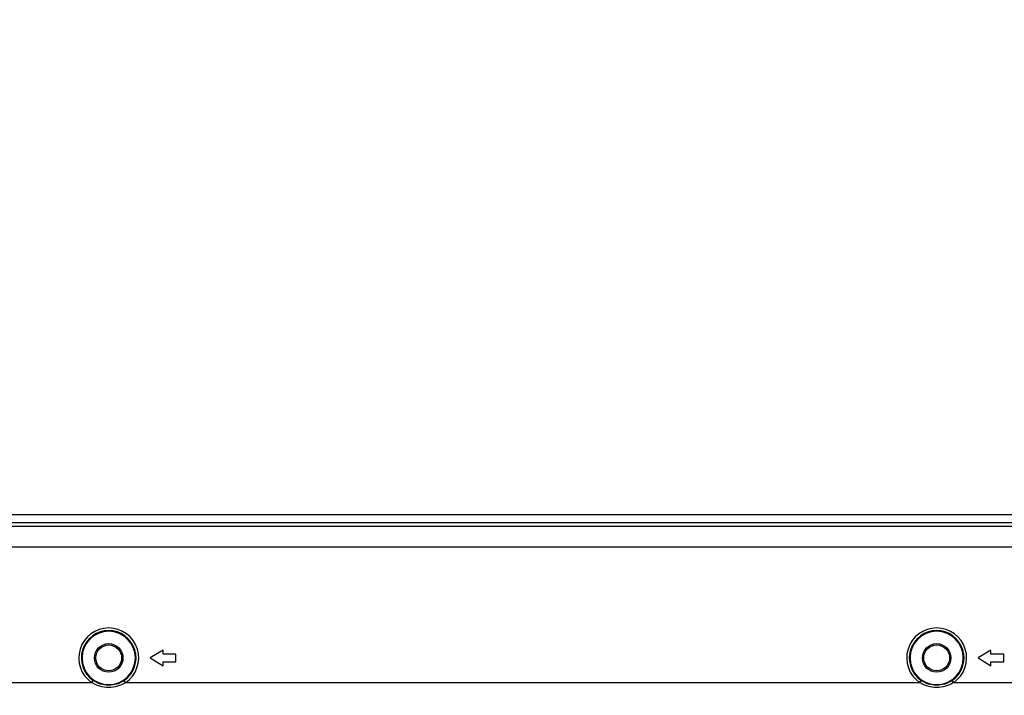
# Model space of a CAD drawing. Header units: millimetres. Extents: x -6054 to 364, y -1866 to 3094.
# Tile 191 of 256: x -3740 to -3550, y 912 to 1042. Entities that reach past the tile are written whole.
import ezdxf

# ---------------------------------------------------------------- set-up
doc = ezdxf.new("R2010")
doc.units = ezdxf.units.MM
doc.header["$LTSCALE"] = 65.395
doc.header["$PDSIZE"] = 0.05
doc.layers.get('0').update_dxf_attribs({"linetype": 'CONTINUOUS'})
doc.layers.get('Defpoints').update_dxf_attribs({"linetype": 'CONTINUOUS'})
doc.layers.add('DIM', color=3, linetype='CONTINUOUS')
doc.styles.get("Standard").update_dxf_attribs({"font": 'arial.ttf'})
doc.dimstyles.new('ISO-25', dxfattribs={"dimtxt": 2.5, "dimasz": 2.5, "dimexe": 1.25, "dimexo": 0.625, "dimtad": 1, "dimtxsty": 'STANDARD', "dimcen": 2.5, "dimadec": 0, "dimazin": 0, "dimtfac": 1, "dimtmove": 0, "dimatfit": 3, "dimfxl": 1, "dimarcsym": 0})

# ---------------------------------------------------------------- blocks, each defined once
blk = doc.blocks.new('*D1')
at = {"layer": 'Defpoints', "color": 0}
for p in [(-4193.17, 1042.07), (-3593.17, 683.03), (-3593.17, 628.17)]:
    blk.add_point(p, dxfattribs=at)
at = {"layer": 'DIM', "color": 3, "lineweight": -2}
for p, q in [((-4193.17, 1041.45), (-4193.17, 681.78)), ((-3593.17, 628.79), (-3593.17, 684.28)), ((-4178.17, 683.03), (-3608.17, 683.03))]:
    blk.add_line(p, q, dxfattribs=at)
at = {"layer": 'DIM', "color": 3}
for points in [[(-4178.17, 685.53), (-4178.17, 680.53), (-4193.17, 683.03)], [(-3608.17, 680.53), (-3608.17, 685.53), (-3593.17, 683.03)]]:
    blk.add_solid(points, dxfattribs=at)
at = {"layer": 'DIM', "color": 2, "insert": (-3893.17, 700.84), "char_height": 20, "attachment_point": 5}
blk.add_mtext('600  [23,622]', dxfattribs=at)

msp = doc.modelspace()

# ---------------------------------------------------------------- linework, layer by layer
at = {"linetype": 'Continuous'}
for p, q in [((-4728.57, 946.48), (-3057.77, 946.48)), ((-4727.41, 944.92), (-3058.93, 944.92)), ((-3058.93, 944.12), (-4727.41, 944.12)), ((-3058.93, 940.15), (-4727.41, 940.15)), ((-3712.67, 920.23), (-3715.17, 918.73)), ((-3712.67, 919.48), (-3712.67, 920.23)), ((-3710.17, 919.48), (-3712.67, 919.48)), ((-3710.17, 917.98), (-3710.17, 919.48)), ((-3552.67, 920.23), (-3555.17, 918.73)), ((-3552.67, 919.48), (-3552.67, 920.23)), ((-3550.17, 919.48), (-3552.67, 919.48)), ((-3550.17, 917.98), (-3550.17, 919.48)), ((-3715.17, 918.73), (-3712.67, 917.23)), ((-3712.67, 917.23), (-3712.67, 917.98)), ((-3712.67, 917.98), (-3710.17, 917.98)), ((-3555.17, 918.73), (-3552.67, 917.23)), ((-3552.67, 917.23), (-3552.67, 917.98)), ((-3552.67, 917.98), (-3550.17, 917.98)), ((-3889.91, 913.95), (-3726.43, 913.95)), ((-3726.43, 913.95), (-3726.15, 914.36)), ((-3719.91, 913.95), (-3720.19, 914.36)), ((-3719.91, 913.95), (-3566.43, 913.95)), ((-3566.43, 913.95), (-3566.15, 914.36)), ((-3559.91, 913.95), (-3560.19, 914.36)), ((-3559.91, 913.95), (-3406.43, 913.95))]:
    msp.add_line(p, q, dxfattribs=at)
for centre, radius in [((-3723.17, 918.73), 2.76), ((-3723.17, 918.73), 2.5), ((-3563.17, 918.73), 2.76), ((-3563.17, 918.73), 2.5)]:
    msp.add_circle(centre, radius, dxfattribs=at)
for centre, radius, start, end in [((-3723.17, 918.73), 5.79, 304.2919, 235.7081), ((-3723.17, 918.73), 5.29, 304.2919, 235.7081), ((-3723.17, 918.73), 5.15, 0, 180), ((-3563.17, 918.73), 5.79, 304.2919, 235.7081), ((-3563.17, 918.73), 5.29, 304.2919, 235.7081), ((-3563.17, 918.73), 5.15, 0, 180), ((-3723.17, 918.73), 5.15, 180, 360), ((-3563.17, 918.73), 5.15, 180, 360)]:
    msp.add_arc(centre, radius, start, end, dxfattribs=at)
for points, knots in [([(-3719.91, 913.95), (-3720.4, 913.65), (-3721.46, 913.18), (-3723.17, 912.95), (-3724.89, 913.18), (-3725.95, 913.65), (-3726.43, 913.95)], [0, 0, 0, 0, 0.24996, 0.5, 0.75004, 1, 1, 1, 1]), ([(-3720.19, 914.36), (-3720.63, 914.06), (-3721.59, 913.6), (-3723.17, 913.36), (-3724.76, 913.6), (-3725.72, 914.06), (-3726.15, 914.36)], [0, 0, 0, 0, 0.249992, 0.5, 0.750008, 1, 1, 1, 1]), ([(-3559.91, 913.95), (-3560.4, 913.65), (-3561.46, 913.18), (-3563.17, 912.95), (-3564.89, 913.18), (-3565.95, 913.65), (-3566.43, 913.95)], [0, 0, 0, 0, 0.24996, 0.5, 0.75004, 1, 1, 1, 1]), ([(-3560.19, 914.36), (-3560.63, 914.06), (-3561.59, 913.6), (-3563.17, 913.36), (-3564.76, 913.6), (-3565.72, 914.06), (-3566.15, 914.36)], [0, 0, 0, 0, 0.249992, 0.5, 0.750008, 1, 1, 1, 1])]:
    msp.add_open_spline(points, degree=3, knots=knots, dxfattribs=at)

# ---------------------------------------------------------------- dimensions: what is measured, and where the dimension line sits
at = {"layer": 'DIM'}
dim = msp.add_linear_dim(base=(-3593.17, 683.03), p1=(-4193.17, 1042.07), p2=(-3593.17, 628.17), text='<> []', dimstyle='ISO-25', override={"dimtxt": 20, "dimasz": 15, "dimgap": 5, "dimdec": 0, "dimclrd": 3, "dimclre": 3, "dimclrt": 2, "dimadec": 1, "dimtp": 0.3, "dimtm": 0.3, "dimtofl": 0}, dxfattribs=at)
dim.commit()
dim.dimension.update_dxf_attribs({"geometry": '*D1', "text_midpoint": (-3893.17, 683.03), "dimtype": 160})

doc.saveas('drawing.dxf')
